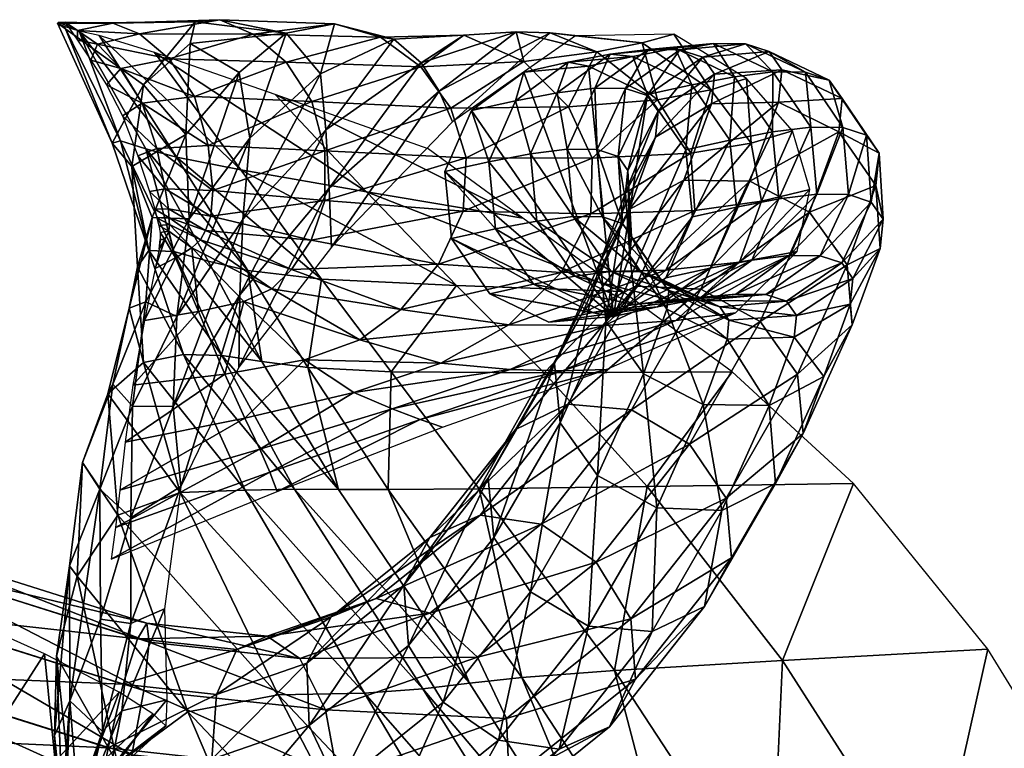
# Model space of a CAD drawing. Header units: inches. Extents: x 13.4 to 35.2, y -33.7 to 45.7.
# Tile 49 of 52: x 30 to 33, y 43.5 to 45.7. Entities that reach past the tile are written whole.
import ezdxf

# ---------------------------------------------------------------- set-up
doc = ezdxf.new("R2010")
doc.units = ezdxf.units.IN
doc.header["$MEASUREMENT"] = 0
doc.layers.get('0').update_dxf_attribs({"true_color": 0x737373})

# ---------------------------------------------------------------- blocks, each defined once
blk = doc.blocks.new('Box003')
at = {"color": 0}
mesh = blk.add_polyface(dxfattribs=at)
corners = [(2.5749, 4.0769, 9.8861), (2.7239, 3.9892, 8.8223), (2.5625, 3.8018, 8.8811), (2.4339, 3.952, 10.2516), (2.5905, 4.1428, 10.2484), (2.1735, 4.138, 11.9081), (2.8653, 4.1077, 8.9471), (2.6645, 4.1488, 10.3692), (2.3416, 4.1383, 11.4917), (2.4225, 4.1058, 11.5025), (2.7663, 4.1047, 10.3692), (2.5121, 4.0305, 11.5115), (2.8652, 4.0208, 10.3692), (2.5885, 3.9167, 11.5155), (2.9433, 3.9017, 10.3692), (2.6301, 3.769, 11.5113), (2.7281, 3.6948, 13.0738), (2.4677, 4.0493, 12.9379), (2.3002, 4.1006, 12.6086), (2.534, 3.7333, 12.7143), (2.2397, 4.1142, 12.3451), (2.4411, 3.7581, 12.4202), (2.3392, 3.7757, 11.5431), (2.2342, 4.1158, 11.9611), (2.2949, 4.0744, 12.0044), (2.1783, 4.1415, 11.9142), (2.1967, 4.1415, 12.0102), (2.2346, 4.0874, 12.104), (2.2753, 4.0266, 12.1905), (2.3654, 4.0012, 12.0403), (2.4303, 3.8962, 12.0564), (2.3219, 3.9523, 12.2625), (2.3703, 3.8579, 12.2945), (2.3647, 3.7829, 12.1262), (2.1956, 4.1278, 12.0817)]
mesh.append_faces([[corners[k] for k in face] for face in [(0, 1, 2), (2, 3, 0), (4, 0, 3), (3, 5, 4), (0, 4, 6), (6, 1, 0), (6, 4, 7), (8, 7, 4), (4, 5, 8), (7, 8, 9), (9, 10, 7), (11, 12, 10), (10, 9, 11), (12, 11, 13), (14, 13, 15), (16, 17, 18), (19, 18, 20), (20, 21, 19), (22, 5, 3), (23, 24, 9), (9, 8, 23), (25, 23, 8), (8, 5, 25), (23, 25, 26), (26, 27, 23), (24, 23, 27), (27, 28, 24), (29, 30, 13), (13, 11, 29), (24, 29, 11), (11, 9, 24), (29, 24, 28), (28, 31, 29), (30, 29, 31), (31, 32, 30), (33, 21, 20), (20, 34, 33), (22, 33, 34), (34, 5, 22)]], dxfattribs={"vtx2": -1, "color": 0})
mesh = blk.add_polyface(dxfattribs=at)
corners = [(2.7256, 3.3173, 5.3929), (2.7348, 3.5452, 6.3416), (2.9856, 3.8156, 6.5866), (2.9956, 3.6399, 5.6879), (2.7557, 3.7905, 7.5627), (2.7239, 3.9892, 8.8223), (2.8653, 4.1077, 8.9471), (2.9696, 3.9851, 7.6997), (2.6645, 4.1488, 10.3692), (3.0117, 4.1362, 8.9887), (2.7663, 4.1047, 10.3692), (3.1514, 4.0955, 8.9887), (3.3286, 3.933, 5.8746), (3.3688, 3.84, 5.1786), (3.0028, 3.4612, 4.8964), (3.2742, 4.0187, 6.6904), (3.1917, 4.0897, 7.7454), (3.4031, 4.1025, 7.7454), (2.8652, 4.0208, 10.3692), (3.2732, 4.0065, 8.9887), (2.5885, 3.9167, 11.5155), (2.9433, 3.9017, 10.3692), (3.3638, 3.8812, 8.9887), (2.9826, 3.7522, 10.3692), (3.4101, 3.7317, 8.9887), (2.6301, 3.769, 11.5113), (2.6443, 3.633, 11.5042), (2.9824, 3.6025, 10.3692), (3.4011, 3.5705, 8.9887), (2.9417, 3.4827, 10.3692), (3.3261, 3.4101, 8.9887), (2.6381, 3.5546, 11.4994), (2.8322, 3.9228, 13.3989), (3.1082, 3.6287, 13.5644), (3.5813, 3.5488, 14.1206), (3.2953, 3.7586, 13.9258), (2.4677, 4.0493, 12.9379), (2.7281, 3.6948, 13.0738), (3.3807, 3.3449, 13.7295)]
mesh.append_faces([[corners[k] for k in face] for face in [(0, 1, 2), (2, 3, 0), (4, 5, 6), (6, 7, 4), (1, 4, 7), (7, 2, 1), (8, 9, 6), (9, 8, 10), (10, 11, 9), (12, 13, 14), (14, 3, 12), (15, 12, 3), (3, 2, 15), (16, 15, 2), (2, 7, 16), (9, 16, 7), (7, 6, 9), (16, 9, 11), (11, 17, 16), (18, 19, 11), (11, 10, 18), (20, 21, 18), (19, 18, 21), (21, 22, 19), (17, 11, 19), (23, 24, 22), (22, 21, 23), (25, 23, 21), (26, 27, 23), (24, 23, 27), (27, 28, 24), (29, 30, 28), (28, 27, 29), (31, 29, 27), (32, 33, 34), (34, 35, 32), (33, 32, 36), (36, 37, 33), (38, 33, 37)]], dxfattribs={"vtx2": -1, "color": 0})
mesh = blk.add_polyface(dxfattribs=at)
corners = [(3.3286, 3.933, 5.8746), (3.2742, 4.0187, 6.6904), (3.5608, 4.1116, 6.7152), (3.6643, 4.1086, 5.9741), (3.3688, 3.84, 5.1786), (3.7405, 4.0996, 5.3775), (3.1917, 4.0897, 7.7454), (3.4031, 4.1025, 7.7454), (3.9426, 4.0788, 6.0073), (4.0378, 4.105, 5.4438), (3.8055, 4.0515, 6.7235), (3.9884, 3.9066, 6.724), (4.1499, 3.9366, 6.0092), (4.2575, 3.971, 5.4478), (3.5845, 4.022, 7.7454), (3.2732, 4.0065, 8.9887), (3.3638, 3.8812, 8.9887), (3.7193, 3.8855, 7.7454), (4.2724, 3.7752, 6.0151), (4.3966, 3.8124, 5.4596), (4.09, 3.7454, 6.7255), (4.1014, 3.5724, 6.7265), (4.3035, 3.5999, 6.0191), (4.4497, 3.6358, 5.4674), (3.7909, 3.7302, 7.7454), (3.4101, 3.7317, 8.9887), (3.4011, 3.5705, 8.9887), (3.7874, 3.5615, 7.7454), (4.2363, 3.4158, 6.0151), (4.0141, 3.3919, 6.7255)]
mesh.append_faces([[corners[k] for k in face] for face in [(0, 1, 2), (2, 3, 0), (4, 0, 3), (3, 5, 4), (1, 6, 7), (7, 2, 1), (8, 9, 5), (5, 3, 8), (10, 8, 3), (3, 2, 10), (8, 10, 11), (11, 12, 8), (9, 8, 12), (12, 13, 9), (14, 10, 2), (2, 7, 14), (15, 14, 7), (14, 15, 16), (16, 17, 14), (10, 14, 17), (17, 11, 10), (18, 19, 13), (13, 12, 18), (20, 18, 12), (12, 11, 20), (18, 20, 21), (21, 22, 18), (19, 18, 22), (22, 23, 19), (24, 20, 11), (11, 17, 24), (25, 24, 17), (17, 16, 25), (24, 25, 26), (26, 27, 24), (20, 24, 27), (27, 21, 20), (23, 22, 28), (22, 21, 29)]], dxfattribs={"vtx2": -1, "color": 0})
mesh = blk.add_polyface(dxfattribs=at)
corners = [(2.7557, 3.7905, 7.5627), (2.7348, 3.5452, 6.3416), (2.5353, 3.2519, 6.0915), (2.5722, 3.5472, 7.4268), (2.7239, 3.9892, 8.8223), (2.5625, 3.8018, 8.8811), (2.9826, 3.7522, 10.3692), (2.6301, 3.769, 11.5113), (2.6443, 3.633, 11.5042), (2.9824, 3.6025, 10.3692), (2.6381, 3.5546, 11.4994), (2.972, 3.3649, 13.2016), (2.7281, 3.6948, 13.0738), (2.534, 3.7333, 12.7143), (2.3002, 4.1006, 12.6086), (2.75, 3.3907, 12.8109), (2.4411, 3.7581, 12.4202), (2.6296, 3.4194, 12.4888), (2.4506, 3.4509, 11.5623), (2.3392, 3.7757, 11.5431), (2.3986, 3.7046, 10.3819), (2.4339, 3.952, 10.2516), (2.4602, 3.5511, 8.9073), (2.4161, 3.4023, 10.3936), (2.4743, 3.7596, 12.0397), (2.4999, 3.6378, 12.0113), (2.4303, 3.8962, 12.0564), (2.5885, 3.9167, 11.5155), (2.3703, 3.8579, 12.2945), (2.4168, 3.7371, 12.2613), (2.4524, 3.6296, 12.2044), (2.5095, 3.5774, 11.9919), (2.5111, 3.5508, 11.9776), (2.622, 3.512, 11.4958), (2.4684, 3.5756, 12.1656), (2.4744, 3.5497, 12.137), (2.513, 3.5302, 11.9645), (2.4803, 3.5269, 12.1107), (2.3647, 3.7829, 12.1262), (2.5258, 3.448, 12.1666)]
mesh.append_faces([[corners[k] for k in face] for face in [(0, 1, 2), (2, 3, 0), (4, 0, 3), (3, 5, 4), (6, 7, 8), (9, 8, 10), (11, 12, 13), (14, 13, 12), (15, 13, 16), (16, 17, 15), (18, 19, 20), (21, 20, 19), (20, 21, 5), (5, 22, 20), (23, 20, 22), (22, 5, 3), (24, 25, 8), (8, 7, 24), (26, 24, 7), (7, 27, 26), (24, 26, 28), (28, 29, 24), (25, 24, 29), (29, 30, 25), (31, 32, 33), (33, 10, 31), (25, 31, 10), (10, 8, 25), (31, 25, 30), (30, 34, 31), (32, 31, 34), (34, 35, 32), (36, 32, 35), (35, 37, 36), (38, 19, 18), (18, 39, 38), (16, 38, 39), (39, 17, 16)]], dxfattribs={"vtx2": -1, "color": 0})
mesh = blk.add_polyface(dxfattribs=at)
corners = [(2.4338, 3.1125, 10.4034), (2.4161, 3.4023, 10.3936), (2.3903, 3.2764, 8.9177), (2.5548, 3.1372, 11.5774), (2.4506, 3.4509, 11.5623), (2.6707, 3.1335, 12.1989), (2.5258, 3.448, 12.1666), (2.7924, 3.1155, 12.5442), (2.6296, 3.4194, 12.4888), (2.7348, 3.5452, 6.3416), (2.7256, 3.3173, 5.3929), (2.524, 2.98, 5.0782), (2.5353, 3.2519, 6.0915), (2.9417, 3.4827, 10.3692), (2.6381, 3.5546, 11.4994), (2.622, 3.512, 11.4958), (2.8813, 3.3937, 10.3692), (2.6067, 3.4832, 11.4925), (2.8221, 3.3358, 10.3692), (2.5802, 3.4588, 11.4914), (2.7374, 3.2974, 10.371), (2.6005, 3.2666, 10.3765), (2.5307, 3.4292, 11.4942), (2.4375, 3.2395, 10.3838), (2.4698, 3.397, 11.4989), (2.6799, 3.0777, 8.9905), (2.534, 3.7333, 12.7143), (2.75, 3.3907, 12.8109), (2.972, 3.3649, 13.2016), (2.3986, 3.7046, 10.3819), (2.4602, 3.5511, 8.9073), (2.4415, 3.2964, 7.3842), (2.5722, 3.5472, 7.4268), (2.513, 3.5302, 11.9645), (2.5104, 3.5098, 11.9506), (2.5111, 3.5508, 11.9776), (2.4803, 3.5269, 12.1107), (2.4844, 3.5057, 12.0794), (2.4985, 3.484, 11.9343), (2.4819, 3.4554, 11.9168), (2.485, 3.4849, 12.0357), (2.4839, 3.4643, 11.9859)]
mesh.append_faces([[corners[k] for k in face] for face in [(0, 1, 2), (1, 0, 3), (3, 4, 1), (5, 6, 4), (4, 3, 5), (6, 5, 7), (7, 8, 6), (9, 10, 11), (11, 12, 9), (13, 14, 15), (16, 15, 17), (18, 17, 19), (19, 20, 18), (21, 20, 19), (19, 22, 21), (23, 21, 22), (22, 24, 23), (20, 21, 25), (26, 27, 28), (29, 1, 4), (30, 2, 1), (2, 30, 31), (32, 31, 30), (31, 32, 12), (33, 34, 19), (19, 17, 33), (35, 33, 17), (17, 15, 35), (34, 33, 36), (36, 37, 34), (38, 39, 24), (24, 22, 38), (34, 38, 22), (22, 19, 34), (38, 34, 37), (37, 40, 38), (39, 38, 40), (40, 41, 39), (27, 8, 7)]], dxfattribs={"vtx2": -1, "color": 0})
mesh = blk.add_polyface(dxfattribs=at)
corners = [(2.6707, 3.1335, 12.1989), (2.8911, 2.7293, 12.2319), (3.0244, 2.7292, 12.5992), (2.7924, 3.1155, 12.5442), (3.1026, 2.1128, 11.6184), (2.742, 2.727, 11.5941), (2.5446, 2.7198, 10.4153), (3.2788, 2.1258, 12.2746), (3.4206, 2.143, 12.6665), (3.3807, 3.3449, 13.7295), (2.972, 3.3649, 13.2016), (3.1828, 3.0846, 13.3131), (2.7224, 3.0981, 4.5805), (2.7256, 3.3173, 5.3929), (2.9956, 3.6399, 5.6879), (3.0028, 3.4612, 4.8964), (2.622, 3.512, 11.4958), (2.8813, 3.3937, 10.3692), (2.9417, 3.4827, 10.3692), (3.3261, 3.4101, 8.9887), (3.2126, 3.2727, 8.9887), (2.8221, 3.3358, 10.3692), (3.0882, 3.1807, 8.9887), (2.6067, 3.4832, 11.4925), (2.7374, 3.2974, 10.371), (2.9212, 3.1203, 8.9891), (3.5394, 3.226, 7.7454), (3.3336, 3.1107, 7.7454), (3.0706, 3.0222, 7.7454), (3.1867, 2.9725, 6.6983), (3.5432, 3.091, 6.7109), (2.6799, 3.0777, 8.9905), (2.816, 2.7807, 5.8559), (3.2707, 2.9406, 5.9064), (2.7859, 2.8505, 6.6857), (2.8388, 2.723, 5.1411), (3.3386, 2.9176, 5.242), (2.7411, 2.9442, 7.7454), (2.7281, 3.6948, 13.0738), (2.9307, 3.0975, 12.8895), (3.1743, 2.729, 12.9665), (3.449, 2.7311, 13.4215), (2.75, 3.3907, 12.8109)]
mesh.append_faces([[corners[k] for k in face] for face in [(0, 1, 2), (2, 3, 0), (4, 5, 6), (7, 1, 5), (8, 2, 1), (9, 10, 11), (12, 13, 14), (14, 15, 12), (16, 17, 18), (19, 18, 17), (17, 20, 19), (21, 22, 20), (20, 17, 21), (23, 21, 17), (22, 21, 24), (24, 25, 22), (26, 20, 22), (27, 22, 25), (25, 28, 27), (28, 29, 30), (31, 25, 24), (32, 33, 29), (29, 34, 32), (33, 32, 35), (35, 36, 33), (37, 28, 25), (25, 31, 37), (28, 37, 34), (34, 29, 28), (38, 10, 9), (39, 3, 2), (2, 40, 39), (11, 39, 40), (40, 41, 11), (39, 11, 10), (10, 42, 39), (3, 39, 42), (40, 2, 8)]], dxfattribs={"vtx2": -1, "color": 0})
mesh = blk.add_polyface(dxfattribs=at)
corners = [(3.6461, 3.0818, 13.8934), (3.1828, 3.0846, 13.3131), (3.449, 2.7311, 13.4215), (3.9571, 2.738, 14.052), (4.2149, 3.084, 14.5521), (4.5818, 2.7472, 14.7703), (3.8827, 3.3277, 14.3259), (3.3807, 3.3449, 13.7295), (4.3666, 2.212, 14.2008), (3.8592, 2.1818, 13.5399), (4.2363, 3.4158, 6.0151), (4.4112, 3.4482, 5.4596), (4.4497, 3.6358, 5.4674), (4.0141, 3.3919, 6.7255), (4.3035, 3.5999, 6.0191), (3.828, 3.2247, 6.7209), (4.0444, 3.2395, 5.9966), (4.2248, 3.2624, 5.4225), (3.6971, 3.3849, 7.7454), (4.1014, 3.5724, 6.7265), (3.7874, 3.5615, 7.7454), (3.3261, 3.4101, 8.9887), (3.4011, 3.5705, 8.9887), (3.2126, 3.2727, 8.9887), (3.5394, 3.226, 7.7454), (3.7014, 3.0873, 5.9568), (3.8339, 3.0915, 5.3429), (3.5432, 3.091, 6.7109), (3.1867, 2.9725, 6.6983), (3.2707, 2.9406, 5.9064), (3.3386, 2.9176, 5.242), (3.3336, 3.1107, 7.7454), (3.0882, 3.1807, 8.9887), (3.0706, 3.0222, 7.7454), (3.1082, 3.6287, 13.5644), (3.5813, 3.5488, 14.1206), (3.1743, 2.729, 12.9665), (3.5789, 2.1603, 13.0584)]
mesh.append_faces([[corners[k] for k in face] for face in [(0, 1, 2), (2, 3, 0), (4, 0, 3), (3, 5, 4), (0, 4, 6), (6, 7, 0), (1, 0, 7), (5, 3, 8), (3, 2, 9), (10, 11, 12), (13, 10, 14), (10, 13, 15), (15, 16, 10), (11, 10, 16), (16, 17, 11), (18, 13, 19), (19, 20, 18), (21, 18, 20), (20, 22, 21), (18, 21, 23), (23, 24, 18), (13, 18, 24), (24, 15, 13), (25, 26, 17), (17, 16, 25), (27, 25, 16), (16, 15, 27), (25, 27, 28), (28, 29, 25), (26, 25, 29), (29, 30, 26), (31, 27, 15), (15, 24, 31), (32, 31, 24), (27, 31, 33), (34, 7, 6), (6, 35, 34), (2, 36, 37)]], dxfattribs={"vtx2": -1, "color": 0})
mesh = blk.add_polyface(dxfattribs=at)
corners = [(2.2501, 2.8101, 7.4057), (2.3414, 3.0475, 7.3917), (2.3019, 2.7296, 5.9359), (2.2101, 2.4983, 5.9333), (2.233, 2.4667, 7.424), (2.356, 2.6516, 8.9428), (2.3262, 3.0175, 8.9288), (2.3903, 3.2764, 8.9177), (2.4338, 3.1125, 10.4034), (2.5446, 2.7198, 10.4153), (2.742, 2.727, 11.5941), (2.5548, 3.1372, 11.5774), (2.8911, 2.7293, 12.2319), (2.6707, 3.1335, 12.1989), (2.8412, 2.1085, 10.4336), (2.7256, 3.3173, 5.3929), (2.7224, 3.0981, 4.5805), (2.5474, 2.7381, 4.1047), (2.524, 2.98, 5.0782), (2.6005, 3.2666, 10.3765), (2.4375, 3.2395, 10.3838), (2.4015, 3.0439, 8.9924), (2.6799, 3.0777, 8.9905), (2.3493, 2.6143, 5.8055), (2.816, 2.7807, 5.8559), (2.7859, 2.8505, 6.6857), (2.3628, 2.7267, 6.6731), (2.3367, 2.5181, 5.0402), (2.8388, 2.723, 5.1411), (2.3784, 2.8715, 7.7454), (2.7411, 2.9442, 7.7454), (2.4415, 3.2964, 7.3842), (2.5353, 3.2519, 6.0915), (2.4006, 2.9804, 5.9725), (2.396, 2.6432, 4.832), (2.3042, 2.3366, 4.6707), (2.396, 2.3233, 3.9245), (2.4974, 2.3684, 3.3426)]
mesh.append_faces([[corners[k] for k in face] for face in [(0, 1, 2), (2, 3, 0), (4, 0, 3), (0, 4, 5), (5, 6, 0), (1, 0, 6), (6, 7, 1), (7, 6, 8), (9, 8, 6), (6, 5, 9), (8, 9, 10), (10, 11, 8), (12, 13, 11), (11, 10, 12), (14, 9, 5), (15, 16, 17), (17, 18, 15), (19, 20, 21), (21, 22, 19), (23, 24, 25), (25, 26, 23), (24, 23, 27), (27, 28, 24), (29, 30, 22), (22, 21, 29), (30, 29, 26), (26, 25, 30), (31, 1, 7), (32, 33, 31), (1, 31, 33), (33, 2, 1), (34, 35, 2), (2, 33, 34), (18, 34, 33), (33, 32, 18), (34, 18, 17), (17, 36, 34), (36, 17, 37)]], dxfattribs={"vtx2": -1, "color": 0})
mesh = blk.add_polyface(dxfattribs=at)
corners = [(4.0159, -0.3904, 10.5128), (3.6418, 0.5245, 10.498), (3.2291, 0.5036, 9.0262), (4.3981, -0.3907, 11.7022), (3.9964, 0.5279, 11.6879), (4.2068, 0.5382, 12.3594), (3.7464, 1.3772, 12.3195), (3.5497, 1.3585, 11.6497), (4.6165, -0.3914, 12.372), (4.7611, -0.3924, 12.7822), (4.3534, 0.552, 12.7717), (3.8929, 1.4022, 12.7295), (3.2788, 2.1258, 12.2746), (5.2684, 0.6069, 14.3878), (4.7902, 0.5828, 13.6911), (5.1898, -0.3945, 13.703), (5.653, -0.3962, 14.4145), (5.8488, 0.6343, 15.1792), (6.2139, -0.3982, 15.2265), (5.4154, 1.5522, 15.0897), (4.8213, 1.5022, 14.3195), (4.333, 1.4585, 13.6394), (4.3666, 2.212, 14.2008), (3.8592, 2.1818, 13.5399), (4.9875, 2.2465, 14.9514), (4.5818, 2.7472, 14.7703), (3.9571, 2.738, 14.052), (4.5165, 0.5657, 13.184), (4.9224, -0.3933, 13.1923), (4.056, 1.4272, 13.1394), (3.5789, 2.1603, 13.0584), (3.4206, 2.143, 12.6665), (3.449, 2.7311, 13.4215)]
mesh.append_faces([[corners[k] for k in face] for face in [(0, 1, 2), (1, 0, 3), (3, 4, 1), (5, 6, 7), (7, 4, 5), (8, 5, 4), (4, 3, 8), (5, 8, 9), (9, 10, 5), (6, 5, 10), (10, 11, 6), (12, 6, 11), (13, 14, 15), (15, 16, 13), (17, 13, 16), (16, 18, 17), (13, 17, 19), (19, 20, 13), (14, 13, 20), (20, 21, 14), (22, 23, 21), (21, 20, 22), (24, 22, 20), (20, 19, 24), (22, 24, 25), (23, 22, 26), (27, 10, 9), (9, 28, 27), (14, 27, 28), (28, 15, 14), (27, 14, 21), (21, 29, 27), (10, 27, 29), (29, 11, 10), (30, 31, 11), (11, 29, 30), (23, 30, 29), (29, 21, 23), (30, 23, 32)]], dxfattribs={"vtx2": -1, "color": 0})
mesh = blk.add_polyface(dxfattribs=at)
corners = [(2.2045, 1.6567, 3.0604), (2.2635, 1.8042, 3.1089), (2.2029, 1.7171, 2.7592), (2.2103, 1.5712, 3.5102), (2.2355, 1.7894, 3.6009), (2.3096, 1.9972, 3.6957), (2.2109, 2.0899, 4.6108), (2.3042, 2.3366, 4.6707), (2.1979, 1.7389, 4.1785), (2.1863, 1.7495, 4.6698), (2.1648, 1.9857, 5.1064), (2.2101, 2.4983, 5.9333), (2.171, 2.2247, 6.0737), (2.3019, 2.7296, 5.9359), (2.233, 2.4667, 7.424), (2.3558, 1.8997, 7.4445), (2.2253, 1.7152, 6.1451), (2.5678, 2.0563, 8.9618), (2.356, 2.6516, 8.9428), (2.1964, 1.5796, 5.3271), (2.2183, 1.4685, 4.7498), (2.396, 2.6432, 4.832), (2.396, 2.3233, 3.9245), (2.3689, 2.0594, 3.2121), (2.5048, 2.0928, 2.5705), (2.3339, 1.8865, 2.679), (2.3101, 1.8398, 2.3096), (2.1644, 1.6959, 2.4951), (2.5019, 2.0147, 2.0644), (2.4624, 2.0504, 1.7252), (2.2651, 1.8647, 2.0357), (2.1142, 1.7111, 2.2715), (2.1665, 1.9066, 1.7891), (2.3601, 2.1163, 1.4535), (2.1345, 2.2317, 1.2264)]
mesh.append_faces([[corners[k] for k in face] for face in [(0, 1, 2), (3, 4, 0), (1, 0, 4), (4, 5, 1), (6, 7, 5), (5, 4, 6), (8, 6, 4), (4, 3, 8), (6, 8, 9), (9, 10, 6), (11, 6, 10), (10, 12, 11), (6, 11, 13), (13, 7, 6), (11, 12, 14), (15, 14, 12), (12, 16, 15), (14, 15, 17), (17, 18, 14), (19, 16, 12), (20, 19, 10), (10, 9, 20), (7, 21, 22), (22, 5, 7), (23, 1, 5), (5, 22, 23), (24, 25, 23), (1, 23, 25), (25, 2, 1), (26, 27, 2), (2, 25, 26), (28, 26, 25), (29, 30, 26), (27, 26, 30), (30, 31, 27), (31, 30, 32), (33, 32, 30), (30, 29, 33), (32, 33, 34)]], dxfattribs={"vtx2": -1, "color": 0})
mesh = blk.add_polyface(dxfattribs=at)
corners = [(2.5269, -0.4439, 4.1507), (2.4077, 0.3106, 4.2588), (2.3947, 0.2989, 3.6464), (2.5458, -0.44, 4.7617), (2.408, 0.3262, 4.8288), (2.8441, 0.441, 7.5089), (2.5742, 1.1956, 7.4713), (2.3586, 1.0663, 6.1801), (2.5561, 0.3744, 6.2114), (3.1241, -0.4113, 7.5237), (2.7817, -0.4279, 6.2159), (3.5609, -0.3956, 9.041), (3.2291, 0.5036, 9.0262), (2.8846, 1.3131, 8.9886), (3.6418, 0.5245, 10.498), (3.2361, 1.3523, 10.4604), (4.0159, -0.3904, 10.5128), (3.9964, 0.5279, 11.6879), (3.5497, 1.3585, 11.6497), (2.3558, 1.8997, 7.4445), (2.5678, 2.0563, 8.9618), (2.356, 2.6516, 8.9428), (2.8412, 2.1085, 10.4336), (3.1026, 2.1128, 11.6184), (2.5446, 2.7198, 10.4153), (2.742, 2.727, 11.5941), (3.2788, 2.1258, 12.2746), (3.7464, 1.3772, 12.3195), (3.8929, 1.4022, 12.7295), (3.4206, 2.143, 12.6665), (2.8911, 2.7293, 12.2319), (2.4341, 0.3418, 5.3988), (2.6098, -0.4361, 5.3727), (2.4974, 2.3684, 3.3426), (2.3689, 2.0594, 3.2121), (2.396, 2.3233, 3.9245), (2.5048, 2.0928, 2.5705), (2.3339, 1.8865, 2.679), (2.5019, 2.0147, 2.0644), (2.3101, 1.8398, 2.3096), (2.4624, 2.0504, 1.7252), (3.5789, 2.1603, 13.0584), (3.1743, 2.729, 12.9665)]
mesh.append_faces([[corners[k] for k in face] for face in [(0, 1, 2), (3, 4, 1), (5, 6, 7), (7, 8, 5), (9, 5, 8), (8, 10, 9), (5, 9, 11), (11, 12, 5), (6, 5, 12), (12, 13, 6), (14, 15, 13), (13, 12, 14), (12, 11, 16), (15, 14, 17), (17, 18, 15), (19, 6, 13), (13, 20, 19), (21, 20, 22), (15, 22, 20), (20, 13, 15), (22, 15, 18), (18, 23, 22), (24, 22, 23), (25, 23, 26), (27, 26, 23), (23, 18, 27), (28, 29, 26), (30, 26, 29), (31, 4, 3), (3, 32, 31), (8, 31, 32), (32, 10, 8), (31, 8, 7), (33, 34, 35), (34, 33, 36), (37, 36, 38), (39, 38, 40), (29, 41, 42)]], dxfattribs={"vtx2": -1, "color": 0})
mesh = blk.add_polyface(dxfattribs=at)
corners = [(1.9617, 1.6341, 2.1358), (2.0185, 1.7337, 2.0436), (1.8602, 1.7938, 1.827), (1.8124, 1.6832, 1.9214), (1.9466, 1.5066, 2.0957), (1.7985, 1.5503, 1.8883), (2.0424, 1.4998, 2.3143), (2.0561, 1.622, 2.3579), (2.1142, 1.7111, 2.2715), (2.1108, 1.614, 2.561), (2.1644, 1.6959, 2.4951), (2.104, 1.4966, 2.5151), (2.1471, 1.4985, 2.746), (2.1517, 1.6216, 2.7826), (2.2029, 1.7171, 2.7592), (2.188, 1.5072, 3.0552), (1.5934, 1.8024, 1.7414), (1.2581, 1.9731, 1.5773), (1.2491, 1.8188, 1.5748), (1.58, 1.6643, 1.7215), (1.6222, 1.9218, 1.6375), (1.2666, 2.1069, 1.4634), (1.2672, 1.519, 1.4887), (2.171, 2.2247, 6.0737), (2.1648, 1.9857, 5.1064), (2.1964, 1.5796, 5.3271), (2.1665, 1.9066, 1.7891), (2.1345, 2.2317, 1.2264), (1.9794, 1.9911, 1.5679), (1.669, 2.1434, 1.37), (1.7248, 2.4163, 1.0209), (1.2131, 2.6354, 0.8632), (1.2469, 2.3451, 1.2005)]
mesh.append_faces([[corners[k] for k in face] for face in [(0, 1, 2), (2, 3, 0), (4, 0, 3), (3, 5, 4), (0, 4, 6), (6, 7, 0), (1, 0, 7), (7, 8, 1), (9, 10, 8), (8, 7, 9), (11, 9, 7), (7, 6, 11), (9, 11, 12), (12, 13, 9), (10, 9, 13), (13, 14, 10), (13, 12, 15), (16, 17, 18), (18, 19, 16), (3, 16, 19), (19, 5, 3), (16, 3, 2), (2, 20, 16), (17, 16, 20), (20, 21, 17), (19, 18, 22), (23, 24, 25), (26, 1, 8), (27, 28, 26), (1, 26, 28), (28, 2, 1), (29, 20, 2), (2, 28, 29), (30, 29, 28), (28, 27, 30), (29, 30, 31), (31, 32, 29), (20, 29, 32), (32, 21, 20)]], dxfattribs={"vtx2": -1, "color": 0})

msp = doc.modelspace()

# ---------------------------------------------------------------- block references
at = {"color": 8, "true_color": 0x737373}
msp.add_blockref('Box003', (27.9158, 41.5514, 0.5837), dxfattribs=at)

# ---------------------------------------------------------------- meshes
mesh = msp.add_polyface(dxfattribs=at)
corners = [(31.6769, 44.8122, 3.0318), (31.8187, 45.1264, 3.6022), (31.9838, 45.2147, 3.5212), (31.839, 44.8943, 2.9393), (32.1835, 45.2117, 3.4803), (32.068, 45.4455, 3.9928), (31.8985, 45.3452, 4.0491), (32.2709, 45.4513, 3.97), (31.8205, 44.9869, 4.1969), (31.8263, 45.0451, 4.392), (31.8146, 45.2441, 4.3474), (31.9063, 45.4235, 4.311), (31.8079, 45.1774, 4.1238), (32.0768, 45.5351, 4.2925), (32.2806, 45.5491, 4.2968), (31.8737, 45.4706, 4.6324), (31.7851, 45.2868, 4.6388), (32.0413, 45.5866, 4.6439), (32.2428, 45.6038, 4.6702), (31.8076, 45.4921, 5.005), (31.972, 45.6092, 5.0345), (32.1712, 45.6272, 5.074), (31.8765, 45.6104, 5.4591), (32.0739, 45.6284, 5.5067), (32.2538, 45.5425, 5.5486), (31.9578, 45.6139, 5.9625), (31.7616, 45.596, 5.9101), (32.1373, 45.5279, 6.0062), (31.8295, 45.5892, 6.4335), (32.0087, 45.5032, 6.4782), (32.1238, 45.3365, 6.5005), (32.2521, 45.3612, 6.0294), (32.1439, 45.1338, 6.4944), (32.2715, 45.1583, 6.026), (32.0636, 44.9494, 6.4617), (31.8748, 45.4736, 6.9555), (31.99, 45.3069, 6.9775), (32.0103, 45.1042, 6.9707), (31.9302, 44.9199, 6.9368), (31.7713, 44.8033, 6.885)]
mesh.append_faces([[corners[k] for k in face] for face in [(39, 36, 35)]], dxfattribs={"vtx0": -1, "vtx2": -1, "color": 8})
mesh.append_faces([[corners[k] for k in face] for face in [(0, 1, 2), (3, 2, 4), (5, 2, 1), (1, 6, 5), (7, 4, 2), (2, 5, 7), (8, 9, 10), (11, 6, 12), (12, 10, 11), (13, 5, 6), (6, 11, 13), (5, 13, 14), (15, 11, 10), (10, 16, 15), (17, 13, 11), (11, 15, 17), (13, 17, 18), (19, 15, 16), (20, 17, 15), (15, 19, 20), (21, 18, 17), (17, 20, 21), (22, 20, 19), (23, 21, 20), (20, 22, 23), (21, 23, 24), (25, 23, 22), (22, 26, 25), (27, 24, 23), (23, 25, 27), (28, 25, 26), (29, 27, 25), (25, 28, 29), (30, 31, 27), (27, 29, 30), (31, 30, 32), (33, 32, 34), (35, 29, 28), (36, 30, 29), (29, 35, 36), (37, 32, 30), (30, 36, 37), (32, 37, 38), (39, 37, 36)]], dxfattribs={"vtx2": -1, "color": 8})
mesh = msp.add_polyface(dxfattribs=at)
corners = [(32.0361, 44.8854, 2.8876), (32.1835, 45.2117, 3.4803), (32.3644, 45.1183, 3.4904), (32.4529, 45.3611, 3.9868), (32.2709, 45.4513, 3.97), (32.5653, 45.1991, 4.0387), (32.4779, 44.9595, 3.5487), (32.5778, 45.0086, 4.1118), (32.2806, 45.5491, 4.2968), (32.068, 45.4455, 3.9928), (32.4629, 45.4617, 4.3229), (32.575, 45.2963, 4.3636), (32.5867, 45.0973, 4.4082), (32.495, 44.918, 4.4446), (32.2428, 45.6038, 4.6702), (32.0768, 45.5351, 4.2925), (32.4243, 45.5176, 4.7043), (32.5372, 45.3511, 4.737), (32.5512, 45.1488, 4.7597), (32.4625, 44.9651, 4.7661), (32.3518, 45.5412, 5.1129), (32.1712, 45.6272, 5.074), (32.4655, 45.3744, 5.1409), (32.4818, 45.1715, 5.1504), (32.3964, 44.9867, 5.1388), (32.2538, 45.5425, 5.5486), (32.3682, 45.3757, 5.5736), (32.3863, 45.1727, 5.575), (32.3033, 44.9879, 5.5525), (32.2521, 45.3612, 6.0294), (32.1373, 45.5279, 6.0062), (32.2715, 45.1583, 6.026), (32.1902, 44.9737, 5.9968), (32.1439, 45.1338, 6.4944), (32.0636, 44.9494, 6.4617)]
mesh.append_faces([[corners[k] for k in face] for face in [(0, 1, 2), (3, 2, 1), (1, 4, 3), (5, 6, 2), (2, 3, 5), (6, 5, 7), (8, 4, 9), (10, 3, 4), (4, 8, 10), (11, 5, 3), (3, 10, 11), (12, 7, 5), (5, 11, 12), (7, 12, 13), (14, 8, 15), (16, 10, 8), (8, 14, 16), (17, 11, 10), (10, 16, 17), (18, 12, 11), (11, 17, 18), (12, 18, 19), (20, 16, 14), (14, 21, 20), (22, 17, 16), (16, 20, 22), (23, 18, 17), (17, 22, 23), (24, 19, 18), (18, 23, 24), (25, 20, 21), (26, 22, 20), (20, 25, 26), (27, 23, 22), (22, 26, 27), (28, 24, 23), (23, 27, 28), (29, 26, 25), (25, 30, 29), (31, 27, 26), (26, 29, 31), (32, 28, 27), (27, 31, 32), (33, 31, 29), (34, 32, 31)]], dxfattribs={"vtx2": -1, "color": 8})
mesh = msp.add_polyface(dxfattribs=at)
corners = [(31.8985, 45.3452, 4.0491), (31.8187, 45.1264, 3.6022), (31.7326, 44.9705, 3.7015), (31.8079, 45.1774, 4.1238), (31.8146, 45.2441, 4.3474), (31.8205, 44.9869, 4.1969), (31.7851, 45.2868, 4.6388), (31.8263, 45.0451, 4.392), (31.7991, 45.0846, 4.6615), (31.7385, 45.1044, 5.0029), (31.9119, 44.9181, 4.6942), (31.7222, 45.3074, 4.9934), (31.8076, 45.4921, 5.005), (31.6497, 45.1055, 5.3975), (31.8522, 44.9376, 5.0309), (31.6316, 45.3085, 5.3961), (31.7146, 45.4933, 5.4186), (31.8765, 45.6104, 5.4591), (31.5395, 45.0917, 5.8303), (31.7641, 44.9387, 5.4225), (31.5201, 45.2946, 5.8338), (31.6014, 45.4792, 5.863), (31.7616, 45.596, 5.9101), (31.4146, 45.0677, 6.289), (31.6543, 44.925, 5.8536), (31.3945, 45.2704, 6.2951), (31.4748, 45.4548, 6.3278), (31.6341, 45.5715, 6.3785), (31.8295, 45.5892, 6.4335), (31.2818, 45.0384, 6.7621), (31.5297, 44.901, 6.3113), (31.2615, 45.241, 6.769), (31.3415, 45.4254, 6.8029), (31.5004, 45.542, 6.8547), (31.6956, 45.5596, 6.9106), (31.8748, 45.4736, 6.9555), (31.7713, 44.8033, 6.885)]
mesh.append_faces([[corners[k] for k in face] for face in [(29, 36, 31)]], dxfattribs={"vtx0": -1, "vtx1": -1, "color": 8})
mesh.append_faces([[corners[k] for k in face] for face in [(36, 35, 34), (36, 34, 33), (36, 33, 32), (36, 32, 31)]], dxfattribs={"vtx0": -1, "vtx2": -1, "color": 8})
mesh.append_faces([[corners[k] for k in face] for face in [(0, 1, 2), (2, 3, 0), (4, 3, 5), (6, 4, 7), (7, 8, 6), (9, 8, 10), (11, 6, 8), (8, 9, 11), (6, 11, 12), (13, 9, 14), (15, 11, 9), (9, 13, 15), (16, 12, 11), (11, 15, 16), (12, 16, 17), (18, 13, 19), (20, 15, 13), (13, 18, 20), (21, 16, 15), (15, 20, 21), (22, 17, 16), (16, 21, 22), (23, 18, 24), (25, 20, 18), (18, 23, 25), (26, 21, 20), (20, 25, 26), (27, 22, 21), (21, 26, 27), (22, 27, 28), (29, 23, 30), (31, 25, 23), (23, 29, 31), (32, 26, 25), (25, 31, 32), (33, 27, 26), (26, 32, 33), (34, 28, 27), (27, 33, 34), (28, 34, 35)]], dxfattribs={"vtx2": -1, "color": 8})
mesh = msp.add_polyface(dxfattribs=at)
corners = [(31.9838, 45.2147, 3.5212), (31.839, 44.8943, 2.9393), (31.6769, 44.8122, 3.0318), (32.1835, 45.2117, 3.4803), (32.0361, 44.8854, 2.8876), (32.3644, 45.1183, 3.4904), (32.2152, 44.7881, 2.8905), (32.4779, 44.9595, 3.5487), (31.862, 44.63, 3.8509), (31.9328, 44.8248, 4.2489), (31.8205, 44.9869, 4.1969), (32.5778, 45.0086, 4.1118), (32.4938, 44.7778, 3.6397), (32.4872, 44.8407, 4.1865), (31.9384, 44.8798, 4.4327), (32.1148, 44.7347, 4.2657), (31.8263, 45.0451, 4.392), (32.495, 44.918, 4.4446), (32.3245, 44.8064, 4.4631), (32.295, 44.8491, 4.7546), (32.0934, 44.8319, 4.7283), (31.9119, 44.9181, 4.6942), (32.1207, 44.7924, 4.4588), (31.7991, 45.0846, 4.6615), (32.4625, 44.9651, 4.7661), (32.5867, 45.0973, 4.4082), (32.0328, 44.8516, 5.0698), (32.232, 44.8696, 5.1093), (31.8522, 44.9376, 5.0309), (31.7385, 45.1044, 5.0029), (32.3964, 44.9867, 5.1388), (31.9441, 44.8528, 5.4644), (32.1415, 44.8708, 5.512), (31.7641, 44.9387, 5.4225), (32.3033, 44.9879, 5.5525), (31.8339, 44.839, 5.8973), (32.03, 44.8568, 5.9497), (32.1902, 44.9737, 5.9968), (31.7089, 44.815, 6.3559), (31.9044, 44.8327, 6.411), (32.0636, 44.9494, 6.4617), (31.9302, 44.9199, 6.9368), (32.1439, 45.1338, 6.4944), (31.7713, 44.8033, 6.885), (32.0103, 45.1042, 6.9707)]
mesh.append_faces([[corners[k] for k in face] for face in [(41, 44, 43)]], dxfattribs={"color": 8})
mesh.append_faces([[corners[k] for k in face] for face in [(0, 1, 2), (3, 4, 1), (5, 6, 4), (6, 5, 7), (8, 9, 10), (11, 12, 7), (12, 11, 13), (14, 9, 15), (16, 10, 9), (9, 14, 16), (17, 13, 11), (13, 17, 18), (18, 19, 20), (21, 14, 22), (22, 20, 21), (23, 16, 14), (14, 21, 23), (24, 17, 25), (19, 18, 17), (17, 24, 19), (26, 20, 19), (19, 27, 26), (28, 21, 20), (20, 26, 28), (21, 28, 29), (27, 19, 24), (24, 30, 27), (31, 26, 27), (27, 32, 31), (33, 28, 26), (26, 31, 33), (32, 27, 30), (30, 34, 32), (35, 31, 32), (32, 36, 35), (36, 32, 34), (34, 37, 36), (38, 35, 36), (36, 39, 38), (39, 36, 37), (37, 40, 39), (41, 40, 42), (43, 39, 40), (40, 41, 43)]], dxfattribs={"vtx2": -1, "color": 8})
mesh = msp.add_polyface(dxfattribs=at)
corners = [(30.9177, 43.8955, 1.3634), (31.2162, 44.1352, 1.8285), (31.3682, 44.2028, 1.7103), (31.0541, 43.9507, 1.221), (31.5522, 44.1756, 1.6257), (31.2162, 43.9059, 1.1021), (31.719, 44.0609, 1.5975), (31.1517, 43.8085, 2.0386), (31.4095, 44.1346, 2.6231), (31.3927, 44.3143, 2.5284), (31.4746, 44.4618, 2.414), (31.1369, 43.9909, 1.9486), (31.6331, 44.5376, 2.3106), (31.8258, 44.5214, 2.2458), (32.0012, 44.4175, 2.237), (31.7232, 44.3223, 3.2922), (31.5204, 43.9708, 2.6726), (31.6957, 43.8669, 2.6638), (31.9023, 44.225, 3.2951), (31.61, 44.482, 3.2355), (31.5931, 44.6614, 3.1402), (31.6769, 44.8122, 3.0318), (31.839, 44.8943, 2.9393), (31.7484, 44.7888, 3.7925), (31.862, 44.63, 3.8509), (31.7326, 44.9705, 3.7015), (31.8187, 45.1264, 3.6022), (31.8205, 44.9869, 4.1969), (31.8079, 45.1774, 4.1238), (31.8522, 44.9376, 5.0309), (31.7641, 44.9387, 5.4225), (31.6497, 45.1055, 5.3975), (31.6543, 44.925, 5.8536), (31.9441, 44.8528, 5.4644), (31.8339, 44.839, 5.8973), (31.5395, 45.0917, 5.8303), (31.5297, 44.901, 6.3113), (31.7089, 44.815, 6.3559), (31.4146, 45.0677, 6.289), (31.5762, 44.7856, 6.8291), (31.9044, 44.8327, 6.411), (31.7713, 44.8033, 6.885), (31.397, 44.8717, 6.7841), (31.2818, 45.0384, 6.7621)]
mesh.append_faces([[corners[k] for k in face] for face in [(42, 39, 41)]], dxfattribs={"color": 8})
mesh.append_faces([[corners[k] for k in face] for face in [(0, 1, 2), (3, 2, 4), (5, 4, 6), (7, 8, 9), (10, 1, 11), (11, 9, 10), (12, 2, 1), (1, 10, 12), (13, 4, 2), (2, 12, 13), (14, 6, 4), (4, 13, 14), (15, 16, 17), (17, 18, 15), (19, 8, 16), (16, 15, 19), (20, 9, 8), (8, 19, 20), (21, 10, 9), (9, 20, 21), (22, 12, 10), (10, 21, 22), (23, 19, 15), (15, 24, 23), (25, 20, 19), (19, 23, 25), (26, 21, 20), (20, 25, 26), (27, 23, 24), (28, 25, 23), (23, 27, 28), (29, 30, 31), (32, 30, 33), (33, 34, 32), (30, 32, 35), (36, 32, 34), (34, 37, 36), (32, 36, 38), (39, 37, 40), (40, 41, 39), (42, 36, 37), (37, 39, 42), (36, 42, 43), (43, 42, 41)]], dxfattribs={"vtx2": -1, "color": 8})
mesh = msp.add_polyface(dxfattribs=at)
corners = [(32.1121, 44.2538, 2.2866), (31.8238, 43.8895, 1.6331), (31.719, 44.0609, 1.5975), (32.0012, 44.4175, 2.237), (32.1288, 44.0741, 2.3812), (31.8385, 43.7071, 1.723), (32.047, 43.9265, 2.4956), (31.7593, 43.5628, 1.8432), (31.8885, 43.8507, 2.599), (31.9023, 44.225, 3.2951), (31.6957, 43.8669, 2.6638), (32.0994, 44.2162, 3.2434), (32.0361, 44.8854, 2.8876), (31.8258, 44.5214, 2.2458), (31.6331, 44.5376, 2.3106), (31.839, 44.8943, 2.9393), (32.2152, 44.7881, 2.8905), (32.3284, 44.6284, 2.9472), (32.3454, 44.4491, 3.0425), (32.2615, 44.2982, 3.1509), (32.0429, 44.5366, 3.8609), (32.2426, 44.5336, 3.82), (31.862, 44.63, 3.8509), (31.7232, 44.3223, 3.2922), (32.4779, 44.9595, 3.5487), (32.4938, 44.7778, 3.6397), (32.4076, 44.6219, 3.739), (32.1148, 44.7347, 4.2657), (32.3178, 44.7405, 4.2429), (31.9328, 44.8248, 4.2489), (32.4872, 44.8407, 4.1865), (32.1207, 44.7924, 4.4588), (32.3245, 44.8064, 4.4631), (31.9384, 44.8798, 4.4327), (32.0934, 44.8319, 4.7283)]
mesh.append_faces([[corners[k] for k in face] for face in [(0, 1, 2), (2, 3, 0), (4, 5, 1), (1, 0, 4), (6, 7, 5), (5, 4, 6), (7, 6, 8), (9, 10, 8), (8, 11, 9), (12, 13, 14), (14, 15, 12), (16, 3, 13), (13, 12, 16), (17, 0, 3), (3, 16, 17), (18, 4, 0), (0, 17, 18), (19, 6, 4), (4, 18, 19), (11, 8, 6), (6, 19, 11), (20, 9, 11), (11, 21, 20), (22, 23, 9), (9, 20, 22), (24, 17, 16), (25, 18, 17), (17, 24, 25), (26, 19, 18), (18, 25, 26), (21, 11, 19), (19, 26, 21), (27, 20, 21), (21, 28, 27), (29, 22, 20), (20, 27, 29), (30, 26, 25), (28, 21, 26), (26, 30, 28), (31, 27, 28), (28, 32, 31), (27, 31, 33), (32, 28, 30), (34, 31, 32)]], dxfattribs={"vtx2": -1, "color": 8})
mesh = msp.add_polyface(dxfattribs=at)
corners = [(28.0668, 43.7809, 1.1644), (28.7124, 43.6072, 1.1201), (28.76, 43.743, 1.2644), (28.1122, 43.9173, 1.3088), (28.8163, 43.9315, 1.3176), (28.165, 44.1068, 1.3623), (28.8662, 44.1222, 1.2656), (28.211, 44.2984, 1.3105), (28.8963, 44.2639, 1.1222), (28.2379, 44.441, 1.1674), (28.8985, 44.3186, 0.9259), (28.2384, 44.4962, 0.9712), (28.8723, 44.2718, 0.7293), (28.2125, 44.4493, 0.7746), (28.8247, 44.136, 0.5851), (28.1671, 44.3129, 0.6302), (28.7684, 43.9475, 0.5318), (28.1143, 44.1234, 0.5767), (28.7185, 43.7568, 0.5839), (29.4258, 43.3999, 1.0739), (28.6862, 43.5604, 0.9235), (29.3994, 43.3531, 0.8773), (29.4757, 43.5351, 1.218), (29.5357, 43.7225, 1.271), (29.5899, 43.9119, 1.2187), (29.6235, 44.0525, 1.0751), (29.6277, 44.1067, 0.8787), (29.6013, 44.06, 0.6821), (29.5514, 43.9248, 0.538), (29.4913, 43.7374, 0.485), (29.4372, 43.548, 0.5373), (29.4036, 43.4073, 0.6809), (28.6884, 43.6151, 0.7272), (30.1905, 43.1586, 1.0279), (30.2071, 43.3042, 1.1741), (30.2429, 43.4992, 1.2288), (30.2884, 43.6913, 1.1772), (30.3313, 43.8292, 1.0332), (30.3603, 43.8758, 0.8353), (30.3674, 43.8187, 0.6367), (30.3509, 43.6731, 0.4904), (30.3151, 43.4781, 0.4358), (30.2696, 43.286, 0.4874), (30.2266, 43.1481, 0.6314), (30.1977, 43.1015, 0.8292)]
mesh.append_faces([[corners[k] for k in face] for face in [(0, 1, 2), (3, 2, 4), (5, 4, 6), (7, 6, 8), (9, 8, 10), (11, 10, 12), (13, 12, 14), (15, 14, 16), (17, 16, 18), (19, 1, 20), (20, 21, 19), (22, 2, 1), (1, 19, 22), (23, 4, 2), (2, 22, 23), (24, 6, 4), (4, 23, 24), (25, 8, 6), (6, 24, 25), (26, 10, 8), (8, 25, 26), (27, 12, 10), (10, 26, 27), (28, 14, 12), (12, 27, 28), (29, 16, 14), (14, 28, 29), (30, 18, 16), (16, 29, 30), (31, 32, 18), (18, 30, 31), (21, 20, 32), (32, 31, 21), (33, 19, 21), (34, 22, 19), (35, 23, 22), (36, 24, 23), (37, 25, 24), (38, 26, 25), (39, 27, 26), (40, 28, 27), (41, 29, 28), (42, 30, 29), (43, 31, 30), (44, 21, 31)]], dxfattribs={"vtx2": -1, "color": 8})
mesh = msp.add_polyface(dxfattribs=at)
corners = [(31.0835, 43.2495, 1.5163), (30.6714, 43.1067, 1.1483), (30.7696, 43.0399, 0.9725), (31.2456, 43.2047, 1.3975), (30.9392, 43.3822, 1.5797), (30.6323, 43.7967, 1.109), (30.9177, 43.8955, 1.3634), (31.0541, 43.9507, 1.221), (31.2162, 43.9059, 1.1021), (30.8226, 43.7698, 0.7512), (30.7244, 43.8366, 0.927), (31.3605, 43.7732, 1.0388), (30.9006, 43.6142, 0.6286), (31.4483, 43.5881, 1.0479), (30.9374, 43.4114, 0.592), (31.4562, 43.4002, 1.1271), (30.9232, 43.2158, 0.6513), (31.382, 43.2599, 1.255), (30.8617, 43.0799, 0.7906), (31.4232, 43.5224, 2.046), (31.6073, 43.4952, 1.9614), (31.2565, 43.6371, 2.0742), (31.1517, 43.8085, 2.0386), (30.8514, 43.5673, 1.5705), (31.1369, 43.9909, 1.9486), (30.8435, 43.7552, 1.4914), (31.2162, 44.1352, 1.8285), (31.3682, 44.2028, 1.7103), (31.5522, 44.1756, 1.6257), (31.719, 44.0609, 1.5975), (31.8238, 43.8895, 1.6331), (31.8385, 43.7071, 1.723), (31.7593, 43.5628, 1.8432), (31.6957, 43.8669, 2.6638), (31.8885, 43.8507, 2.599), (31.5204, 43.9708, 2.6726), (31.4095, 44.1346, 2.6231), (31.3927, 44.3143, 2.5284)]
mesh.append_faces([[corners[k] for k in face] for face in [(0, 1, 2), (2, 3, 0), (1, 0, 4), (5, 6, 7), (8, 9, 10), (10, 7, 8), (11, 12, 9), (9, 8, 11), (13, 14, 12), (12, 11, 13), (15, 16, 14), (14, 13, 15), (17, 18, 16), (16, 15, 17), (3, 2, 18), (18, 17, 3), (19, 0, 3), (3, 20, 19), (21, 4, 0), (0, 19, 21), (22, 23, 4), (4, 21, 22), (24, 25, 23), (23, 22, 24), (26, 6, 25), (25, 24, 26), (27, 7, 6), (28, 8, 7), (29, 11, 8), (30, 13, 11), (11, 29, 30), (31, 15, 13), (13, 30, 31), (32, 17, 15), (15, 31, 32), (20, 3, 17), (17, 32, 20), (33, 19, 20), (20, 34, 33), (35, 21, 19), (19, 33, 35), (36, 22, 21), (21, 35, 36), (37, 24, 22), (34, 20, 32)]], dxfattribs={"vtx2": -1, "color": 8})
mesh = msp.add_polyface(dxfattribs=at)
corners = [(29.3994, 43.3531, 0.8773), (30.1977, 43.1015, 0.8292), (30.1905, 43.1586, 1.0279), (29.4258, 43.3999, 1.0739), (30.2071, 43.3042, 1.1741), (29.4757, 43.5351, 1.218), (30.2429, 43.4992, 1.2288), (29.5357, 43.7225, 1.271), (30.2884, 43.6913, 1.1772), (29.5899, 43.9119, 1.2187), (30.3313, 43.8292, 1.0332), (29.6235, 44.0525, 1.0751), (30.3603, 43.8758, 0.8353), (29.6277, 44.1067, 0.8787), (30.3674, 43.8187, 0.6367), (29.6013, 44.06, 0.6821), (30.3509, 43.6731, 0.4904), (29.5514, 43.9248, 0.538), (30.3151, 43.4781, 0.4358), (29.4913, 43.7374, 0.485), (30.2696, 43.286, 0.4874), (29.4372, 43.548, 0.5373), (30.2266, 43.1481, 0.6314), (29.4036, 43.4073, 0.6809), (30.6714, 43.1067, 1.1483), (30.7696, 43.0399, 0.9725), (30.5934, 43.2623, 1.271), (30.5566, 43.4651, 1.3075), (30.5708, 43.6607, 1.2482), (30.6323, 43.7967, 1.109), (30.7244, 43.8366, 0.927), (30.8226, 43.7698, 0.7512), (30.9006, 43.6142, 0.6286), (30.9374, 43.4114, 0.592), (30.9232, 43.2158, 0.6513), (30.8617, 43.0799, 0.7906), (30.9392, 43.3822, 1.5797), (30.8514, 43.5673, 1.5705), (30.8435, 43.7552, 1.4914), (30.9177, 43.8955, 1.3634), (31.0541, 43.9507, 1.221)]
mesh.append_faces([[corners[k] for k in face] for face in [(0, 1, 2), (3, 2, 4), (5, 4, 6), (7, 6, 8), (9, 8, 10), (11, 10, 12), (13, 12, 14), (15, 14, 16), (17, 16, 18), (19, 18, 20), (21, 20, 22), (23, 22, 1), (24, 2, 1), (1, 25, 24), (26, 4, 2), (2, 24, 26), (27, 6, 4), (4, 26, 27), (28, 8, 6), (6, 27, 28), (29, 10, 8), (8, 28, 29), (30, 12, 10), (10, 29, 30), (31, 14, 12), (12, 30, 31), (32, 16, 14), (14, 31, 32), (33, 18, 16), (16, 32, 33), (34, 20, 18), (18, 33, 34), (35, 22, 20), (20, 34, 35), (25, 1, 22), (22, 35, 25), (36, 26, 24), (37, 27, 26), (26, 36, 37), (38, 28, 27), (27, 37, 38), (39, 29, 28), (28, 38, 39), (40, 30, 29)]], dxfattribs={"vtx2": -1, "color": 8})

doc.saveas('drawing.dxf')
